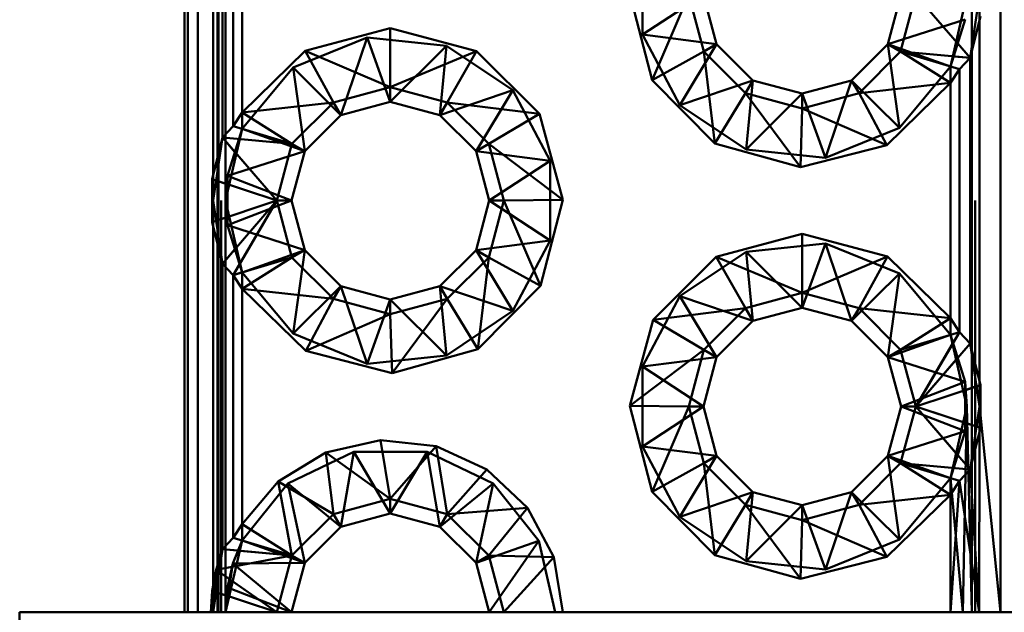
# Paper-space layout 'Layout1' of a CAD drawing. Extents: x -2 to 1033, y -36 to 596.
# Tile 65 of 127: x 350.129 to 351.324, y 495.738 to 496.458. Entities that reach past the tile are written whole.
import ezdxf

# ---------------------------------------------------------------- set-up
doc = ezdxf.new("R2010")
doc.units = 0
doc.linetypes.add('ACAD_ISO02W100', pattern=[15, 12, -3])
doc.layers.get('0').update_dxf_attribs({"linetype": 'CONTINUOUS'})
doc.layers.get('DEFPOINTS').update_dxf_attribs({"color": 132, "linetype": 'CONTINUOUS'})
doc.layers.add('SS_KOTY', color=3, linetype='CONTINUOUS', lineweight=25)
doc.layers.add('SS_ZEBRIKY', color=24, linetype='CONTINUOUS', lineweight=50)
doc.styles.add('ROMANS', font='romans.shx', dxfattribs={"width": 0.8})
doc.dimstyles.new('A-1_(2.5)_50AS', dxfattribs={"dimtxt": 2.5, "dimasz": 2, "dimexe": 1, "dimexo": 2, "dimgap": 0, "dimtad": 0, "dimdec": 1, "dimlfac": 50, "dimrnd": 1, "dimtxsty": 'ROMANS', "dimblk1": 'OBLIQUE', "dimblk2": 'OBLIQUE', "dimsah": 1, "dimcen": 2, "dimclrd": 256, "dimclre": 256, "dimclrt": 256, "dimadec": 1, "dimazin": 2, "dimtfac": 0.714286, "dimtdec": 1, "dimtmove": 0, "dimatfit": 3, "dimldrblk": 'OPEN', "dimfxl": 1, "dimtvp": 1.142857, "dimtfill": 1, "dimtolj": 1, "dimlwd": -1, "dimlwe": -1, "dimarcsym": 0})

# ---------------------------------------------------------------- blocks, each defined once
blk = doc.blocks.new('_Oblique')
at = {"color": 0, "linetype": 'ByBlock', "lineweight": -2}
blk.add_line((-0.5, -0.5), (0.5, 0.5), dxfattribs=at)
blk = doc.blocks.new('*D109')
at = {"layer": 'DEFPOINTS', "color": 0, "transparency": 16777216}
for p in [(339.8512, 514.9378), (358.5288, 514.9378), (358.5288, 488.7378)]:
    blk.add_point(p, dxfattribs=at)
at = {"layer": 'SS_KOTY', "transparency": 16777216}
for p, q in [((356.5288, 514.9378), (338.8512, 514.9378)), ((339.8512, 488.7378), (339.8512, 514.9378)), ((356.5288, 488.7378), (338.8512, 488.7378))]:
    blk.add_line(p, q, dxfattribs=at)
at = {"layer": 'SS_KOTY', "transparency": 16777216, "xscale": 2, "yscale": 2, "zscale": 2}
for p, rotation in [((339.8512, 514.9378), 90), ((339.8512, 488.7378), 270)]:
    blk.add_blockref('_Oblique', p, dxfattribs=dict(at, rotation=rotation))
at = {"layer": 'SS_KOTY', "transparency": 16777216, "insert": (336.9941, 501.8378), "char_height": 2.5, "attachment_point": 5, "rotation": 90, "style": 'ROMANS', "bg_fill": 3, "box_fill_scale": 1.1, "bg_fill_color": 256, "bg_fill_true_color": 13158600, "bg_fill_transparency": 0}
blk.add_mtext('\\A1;1310', dxfattribs=at)
blk = doc.blocks.new('_OPEN')
at = {"color": 0, "linetype": 'ByBlock'}
for p, q in [((-1, 0.16667), (0, 0)), ((0, 0), (-1, -0.16667)), ((0, 0), (-1, 0))]:
    blk.add_line(p, q, dxfattribs=at)

psp = doc.layouts.get("Layout1")

# ---------------------------------------------------------------- dimensions: what is measured, and where the dimension line sits
at = {"layer": 'SS_KOTY'}
dim = psp.add_linear_dim(base=(339.8512, 514.9378), p1=(358.5288, 488.7378), p2=(358.5288, 514.9378), angle=90, dimstyle='A-1_(2.5)_50AS', override={"dimtmove": 1}, dxfattribs=at)
dim.commit()
dim.dimension.update_dxf_attribs({"geometry": '*D109', "text_midpoint": (336.9941, 501.8378)})

# ---------------------------------------------------------------- next in the draw order: linework, layer by layer
at = {"layer": 'SS_ZEBRIKY', "color": 7, "linetype": 'Continuous', "ltscale": 0.25}
for p, q in [((350.3288, 503.7378), (350.3288, 495.7378)), ((350.333, 503.7378), (350.333, 495.7378)), ((350.3451, 503.7378), (350.3451, 495.7378)), ((351.3195, 495.7378), (351.3195, 503.7378)), ((350.3636, 496.2683), (350.3636, 496.7073)), ((350.3749, 496.6611), (350.3749, 496.3145)), ((350.388, 496.3281), (350.388, 496.6475)), ((350.3988, 496.6307), (350.3988, 496.3449)), ((350.8968, 496.3843), (350.8694, 496.4888)), ((350.941, 496.4878), (350.8968, 496.3843)), ((350.941, 496.4878), (350.9594, 496.4189)), ((350.9749, 496.4278), (350.9588, 496.4878)), ((351.1988, 496.4878), (351.1828, 496.4278)), ((351.1983, 496.4189), (351.2167, 496.4878)), ((351.2828, 496.4111), (351.2167, 496.4878)), ((351.2828, 496.4111), (351.2952, 496.4618)), ((351.2941, 496.4573), (351.2941, 496.0183)), ((350.4753, 496.4199), (350.5788, 496.4473)), ((350.5788, 496.4473), (350.6833, 496.4194)), ((350.5788, 496.4473), (350.5788, 496.3757)), ((350.9749, 496.4278), (350.9594, 496.4189)), ((351.0188, 496.3839), (350.9749, 496.4278)), ((351.1828, 496.4278), (351.1388, 496.3839)), ((351.1828, 496.4278), (351.1983, 496.4189)), ((350.3988, 496.3449), (350.4753, 496.4199)), ((350.4753, 496.4199), (350.5099, 496.3572)), ((350.4753, 496.4199), (350.5788, 496.3757)), ((350.5788, 496.3757), (350.6833, 496.4194)), ((350.6833, 496.4194), (350.6478, 496.3572)), ((350.6833, 496.4194), (350.7599, 496.3431)), ((350.9594, 496.4189), (350.8968, 496.3843)), ((350.9594, 496.4189), (350.9726, 496.3073)), ((351.0099, 496.3684), (350.9594, 496.4189)), ((351.1478, 496.3684), (351.1983, 496.4189)), ((351.2588, 496.3807), (351.1983, 496.4189)), ((351.2697, 496.3975), (351.1983, 496.4189)), ((351.2828, 496.4111), (351.1983, 496.4189)), ((351.2697, 496.3975), (351.2828, 496.4111)), ((351.2828, 496.0645), (351.2828, 496.4111)), ((351.2697, 496.3975), (351.2588, 496.3807)), ((351.2697, 496.0781), (351.2697, 496.3975)), ((350.9726, 496.3073), (350.8968, 496.3843)), ((351.0188, 496.3839), (351.0099, 496.3684)), ((351.0788, 496.3678), (351.0188, 496.3839)), ((351.1388, 496.3839), (351.0788, 496.3678)), ((351.1388, 496.3839), (351.1478, 496.3684)), ((351.2588, 496.3807), (351.1478, 496.3684)), ((351.2588, 496.3807), (351.1815, 496.3053)), ((351.2588, 496.0949), (351.2588, 496.3807)), ((350.5099, 496.3572), (350.5788, 496.3757)), ((350.5788, 496.3757), (350.6478, 496.3572)), ((350.5788, 496.3757), (350.5788, 496.3578)), ((351.0099, 496.3684), (350.9726, 496.3073)), ((351.0099, 496.3684), (351.0768, 496.2784)), ((351.0788, 496.3499), (351.0099, 496.3684)), ((351.1478, 496.3684), (351.0788, 496.3499)), ((351.0788, 496.3678), (351.0788, 496.3499)), ((351.1815, 496.3053), (351.1478, 496.3684)), ((350.3988, 496.3449), (350.5099, 496.3572)), ((350.4594, 496.3068), (350.5099, 496.3572)), ((350.5099, 496.3572), (350.5188, 496.3417)), ((350.5188, 496.3417), (350.5788, 496.3578)), ((350.5788, 496.3578), (350.6388, 496.3417)), ((350.6478, 496.3572), (350.6388, 496.3417)), ((350.6478, 496.3572), (350.6983, 496.3068)), ((350.7599, 496.3431), (350.6478, 496.3572)), ((350.388, 496.3281), (350.3988, 496.3449)), ((350.3988, 496.3449), (350.4594, 496.3068)), ((350.4749, 496.2978), (350.5188, 496.3417)), ((350.6388, 496.3417), (350.6828, 496.2978)), ((350.7599, 496.3431), (350.6983, 496.3068)), ((350.7599, 496.3431), (350.7883, 496.2388)), ((351.0788, 496.3499), (351.0768, 496.2784)), ((351.0788, 496.3499), (351.1815, 496.3053)), ((350.388, 496.3281), (350.3749, 496.3145)), ((350.388, 496.3281), (350.4594, 496.3068)), ((350.3749, 496.3145), (350.3625, 496.2639)), ((350.3749, 496.3145), (350.441, 496.2378)), ((350.3749, 496.3145), (350.4594, 496.3068)), ((350.4594, 496.3068), (350.441, 496.2378)), ((350.4594, 496.3068), (350.4749, 496.2978)), ((350.6983, 496.3068), (350.6828, 496.2978)), ((350.7167, 496.2378), (350.6983, 496.3068)), ((350.7883, 496.2388), (350.6983, 496.3068)), ((351.0768, 496.2784), (350.9726, 496.3073)), ((351.1815, 496.3053), (351.0768, 496.2784)), ((350.4588, 496.2378), (350.4749, 496.2978)), ((350.6828, 496.2978), (350.6988, 496.2378)), ((350.3625, 496.2639), (350.441, 496.2378)), ((350.3625, 496.2639), (350.3625, 496.2118)), ((350.3625, 496.2118), (350.441, 496.2378)), ((350.441, 496.2378), (350.3749, 496.1611)), ((350.441, 496.2378), (350.388, 496.1475)), ((350.441, 496.2378), (350.4594, 496.1689)), ((350.441, 496.2378), (350.4588, 496.2378)), ((350.4749, 496.1778), (350.4588, 496.2378)), ((350.6988, 496.2378), (350.6828, 496.1778)), ((350.6983, 496.1689), (350.7167, 496.2378)), ((350.6988, 496.2378), (350.7167, 496.2378)), ((350.7167, 496.2378), (350.7883, 496.2388)), ((350.7167, 496.2378), (350.7609, 496.1343)), ((350.7883, 496.2388), (350.7609, 496.1343)), ((350.3625, 496.2118), (350.3749, 496.1611)), ((350.3636, 495.7698), (350.3636, 496.2073)), ((350.9744, 496.1694), (351.0788, 496.1973)), ((351.0788, 496.1973), (351.1824, 496.1699)), ((351.0788, 496.1973), (351.0788, 496.1257)), ((350.4749, 496.1778), (350.4594, 496.1689)), ((350.5188, 496.1339), (350.4749, 496.1778)), ((350.6828, 496.1778), (350.6388, 496.1339)), ((350.6828, 496.1778), (350.6983, 496.1689)), ((350.4594, 496.1689), (350.388, 496.1475)), ((350.4594, 496.1689), (350.3988, 496.1307)), ((350.4594, 496.1689), (350.5099, 496.1184)), ((350.6478, 496.1184), (350.6983, 496.1689)), ((350.6983, 496.1689), (350.685, 496.0573)), ((350.6983, 496.1689), (350.7609, 496.1343)), ((350.8978, 496.0931), (350.9744, 496.1694)), ((350.9744, 496.1694), (351.0099, 496.1072)), ((350.9744, 496.1694), (351.0788, 496.1257)), ((351.1824, 496.1699), (351.0788, 496.1257)), ((351.1478, 496.1072), (351.1824, 496.1699)), ((351.1824, 496.1699), (351.2588, 496.0949)), ((350.3749, 496.1611), (350.388, 496.1475)), ((350.3749, 496.1611), (350.3749, 495.8145)), ((350.388, 496.1475), (350.3988, 496.1307)), ((350.388, 495.8281), (350.388, 496.1475)), ((350.4762, 496.0553), (350.3988, 496.1307)), ((350.5099, 496.1184), (350.3988, 496.1307)), ((350.3988, 496.1307), (350.3988, 495.8449)), ((350.5188, 496.1339), (350.5099, 496.1184)), ((350.5788, 496.1178), (350.5188, 496.1339)), ((350.6388, 496.1339), (350.5788, 496.1178)), ((350.6388, 496.1339), (350.6478, 496.1184)), ((350.7609, 496.1343), (350.685, 496.0573)), ((350.5099, 496.1184), (350.4762, 496.0553)), ((350.5099, 496.1184), (350.5788, 496.0999)), ((350.5788, 496.0999), (350.6478, 496.1184)), ((350.5788, 496.1178), (350.5788, 496.0999)), ((350.6478, 496.1184), (350.5809, 496.0284)), ((350.6478, 496.1184), (350.685, 496.0573)), ((351.0788, 496.1257), (351.0099, 496.1072)), ((351.0788, 496.1257), (351.1478, 496.1072)), ((351.0788, 496.1257), (351.0788, 496.1078)), ((350.8978, 496.0931), (351.0099, 496.1072)), ((351.0099, 496.1072), (350.9594, 496.0568)), ((351.0099, 496.1072), (351.0188, 496.0917)), ((351.0188, 496.0917), (351.0788, 496.1078)), ((351.0788, 496.1078), (351.1388, 496.0917)), ((351.1478, 496.1072), (351.1388, 496.0917)), ((351.1983, 496.0568), (351.1478, 496.1072)), ((351.1478, 496.1072), (351.2588, 496.0949)), ((350.4762, 496.0553), (350.5788, 496.0999)), ((350.5788, 496.0999), (350.5809, 496.0284)), ((350.8694, 495.9888), (350.8978, 496.0931)), ((350.8978, 496.0931), (350.9594, 496.0568)), ((350.9749, 496.0478), (351.0188, 496.0917)), ((351.1388, 496.0917), (351.1828, 496.0478)), ((351.1983, 496.0568), (351.2588, 496.0949)), ((351.2697, 496.0781), (351.2588, 496.0949)), ((351.1983, 496.0568), (351.2697, 496.0781)), ((351.2167, 495.9878), (351.2697, 496.0781)), ((351.2828, 496.0645), (351.2697, 496.0781)), ((350.5809, 496.0284), (350.4762, 496.0553)), ((350.685, 496.0573), (350.5809, 496.0284)), ((350.8694, 495.9888), (350.9594, 496.0568)), ((350.9594, 496.0568), (350.941, 495.9878)), ((350.9749, 496.0478), (350.9594, 496.0568)), ((351.1983, 496.0568), (351.1828, 496.0478)), ((351.2167, 495.9878), (351.1983, 496.0568)), ((351.2167, 495.9878), (351.2828, 496.0645)), ((351.2952, 496.0139), (351.2828, 496.0645)), ((350.9588, 495.9878), (350.9749, 496.0478)), ((351.1828, 496.0478), (351.1988, 495.9878)), ((351.2167, 495.9878), (351.2952, 496.0139)), ((351.2952, 495.9618), (351.2952, 496.0139)), ((350.8968, 495.8843), (350.8694, 495.9888)), ((350.8694, 495.9888), (350.941, 495.9878)), ((350.941, 495.9878), (350.8968, 495.8843)), ((350.941, 495.9878), (350.9594, 495.9189)), ((350.9588, 495.9878), (350.941, 495.9878)), ((350.9749, 495.9278), (350.9588, 495.9878)), ((351.1988, 495.9878), (351.1828, 495.9278)), ((351.1983, 495.9189), (351.2167, 495.9878)), ((351.2167, 495.9878), (351.1988, 495.9878)), ((351.2828, 495.9111), (351.2167, 495.9878)), ((351.2167, 495.9878), (351.2952, 495.9618)), ((351.2952, 495.9771), (351.3195, 495.7378)), ((351.2828, 495.9111), (351.2952, 495.9618)), ((350.5006, 495.9321), (350.5669, 495.9469)), ((350.5669, 495.9469), (350.5788, 495.8757)), ((350.5669, 495.9469), (350.6344, 495.9398)), ((351.2938, 495.7378), (351.2941, 495.9572)), ((350.5788, 495.8757), (350.6344, 495.9398)), ((350.6344, 495.9398), (350.6478, 495.8572)), ((350.6344, 495.9398), (350.6961, 495.9114)), ((350.4426, 495.8969), (350.5006, 495.9321)), ((350.5006, 495.9321), (350.5099, 495.8572)), ((350.5006, 495.9321), (350.5788, 495.8757)), ((350.9749, 495.9278), (350.9594, 495.9189)), ((351.0188, 495.8839), (350.9749, 495.9278)), ((351.1828, 495.9278), (351.1388, 495.8839)), ((351.1983, 495.9189), (351.1828, 495.9278)), ((350.6961, 495.9114), (350.6478, 495.8572)), ((350.6961, 495.9114), (350.7454, 495.8648)), ((350.8968, 495.8843), (350.9594, 495.9189)), ((350.9594, 495.9189), (350.9726, 495.8073)), ((350.9594, 495.9189), (351.0099, 495.8684)), ((351.1478, 495.8684), (351.1983, 495.9189)), ((351.2588, 495.8807), (351.1983, 495.9189)), ((351.2697, 495.8975), (351.1983, 495.9189)), ((351.1983, 495.9189), (351.2828, 495.9111)), ((351.2697, 495.8975), (351.2828, 495.9111)), ((351.2938, 495.7378), (351.2828, 495.9111)), ((350.3988, 495.8449), (350.4426, 495.8969)), ((350.4594, 495.8068), (350.4426, 495.8969)), ((350.4426, 495.8969), (350.5099, 495.8572)), ((351.2588, 495.8807), (351.2697, 495.8975)), ((351.2588, 495.7378), (351.2697, 495.8975)), ((351.2697, 495.8975), (351.2938, 495.7378)), ((350.5099, 495.8572), (350.5788, 495.8757)), ((350.5788, 495.8757), (350.6478, 495.8572)), ((350.5788, 495.8757), (350.5788, 495.8578)), ((350.9726, 495.8073), (350.8968, 495.8843)), ((351.0188, 495.8839), (351.0099, 495.8684)), ((351.0788, 495.8678), (351.0188, 495.8839)), ((351.1388, 495.8839), (351.0788, 495.8678)), ((351.1388, 495.8839), (351.1478, 495.8684)), ((351.1478, 495.8684), (351.2588, 495.8807)), ((351.2588, 495.8807), (351.1815, 495.8053)), ((351.2588, 495.7378), (351.2588, 495.8807)), ((350.6478, 495.8572), (350.7454, 495.8648)), ((350.7454, 495.8648), (350.6983, 495.8068)), ((350.7454, 495.8648), (350.7773, 495.8048)), ((350.9726, 495.8073), (351.0099, 495.8684)), ((351.0099, 495.8684), (351.0768, 495.7784)), ((351.0099, 495.8684), (351.0788, 495.8499)), ((351.0788, 495.8499), (351.1478, 495.8684)), ((351.0788, 495.8678), (351.0788, 495.8499)), ((351.1815, 495.8053), (351.1478, 495.8684)), ((350.4594, 495.8068), (350.5099, 495.8572)), ((350.5099, 495.8572), (350.5188, 495.8417)), ((350.5188, 495.8417), (350.5788, 495.8578)), ((350.5788, 495.8578), (350.6388, 495.8417)), ((350.6478, 495.8572), (350.6388, 495.8417)), ((350.6478, 495.8572), (350.6983, 495.8068)), ((350.388, 495.8281), (350.3988, 495.8449)), ((350.4594, 495.8068), (350.3988, 495.8449)), ((350.4749, 495.7978), (350.5188, 495.8417)), ((350.6388, 495.8417), (350.6828, 495.7978)), ((351.0768, 495.7784), (351.0788, 495.8499)), ((351.0788, 495.8499), (351.1815, 495.8053)), ((350.388, 495.8281), (350.3749, 495.8145)), ((350.388, 495.8281), (350.4594, 495.8068)), ((350.3749, 495.8145), (350.3672, 495.7896)), ((350.3672, 495.7896), (350.4594, 495.8068)), ((350.3749, 495.8145), (350.4594, 495.8068)), ((350.441, 495.7378), (350.4594, 495.8068)), ((350.4594, 495.8068), (350.4749, 495.7978)), ((350.6983, 495.8068), (350.6828, 495.7978)), ((350.6983, 495.8068), (350.7167, 495.7378)), ((350.7773, 495.8048), (350.6983, 495.8068)), ((350.7773, 495.8048), (350.7167, 495.7378)), ((350.7773, 495.8048), (350.7883, 495.7378)), ((351.0768, 495.7784), (350.9726, 495.8073)), ((351.1815, 495.8053), (351.0768, 495.7784)), ((350.4588, 495.7378), (350.4749, 495.7978)), ((350.6828, 495.7978), (350.6988, 495.7378)), ((350.3672, 495.7896), (350.3625, 495.7639)), ((350.3672, 495.7896), (350.441, 495.7378)), ((350.3625, 495.7639), (350.361, 495.7378)), ((350.3625, 495.7639), (350.441, 495.7378))]:
    psp.add_line(p, q, dxfattribs=at)
at = {"layer": 'SS_ZEBRIKY', "color": 3, "linetype": 'ACAD_ISO02W100', "ltscale": 0.25}
for p, q in [((350.3688, 495.7378), (350.3688, 503.7378)), ((350.37, 495.7378), (350.37, 503.7378)), ((350.3734, 503.7378), (350.3734, 495.7378)), ((350.3788, 495.7378), (350.3788, 503.7378)), ((351.2848, 495.7378), (351.2848, 503.7378)), ((351.2888, 503.7378), (351.2888, 495.7378)), ((351.2788, 503.4878), (351.2788, 495.9878)), ((350.8848, 496.4394), (350.8848, 496.5363)), ((351.2941, 496.5183), (351.2941, 496.4573)), ((350.9588, 496.4878), (350.8848, 496.4394)), ((351.2788, 496.4878), (351.2588, 496.4006)), ((351.2941, 496.4878), (351.2828, 496.4111)), ((351.1828, 496.4278), (351.2766, 496.4579)), ((351.2588, 496.4006), (351.2766, 496.4579)), ((350.9303, 496.3539), (350.8848, 496.4394)), ((350.8848, 496.4394), (350.9749, 496.4278)), ((350.4609, 496.3994), (350.5507, 496.4358)), ((350.5507, 496.4358), (350.5188, 496.3417)), ((350.5507, 496.4358), (350.5788, 496.3578)), ((350.5507, 496.4358), (350.647, 496.4258)), ((350.647, 496.4258), (350.5788, 496.3578)), ((350.647, 496.4258), (350.6388, 496.3417)), ((350.647, 496.4258), (350.7274, 496.3718)), ((350.9749, 496.4278), (350.9303, 496.3539)), ((351.1968, 496.3263), (351.1828, 496.4278)), ((351.2588, 496.4006), (351.1828, 496.4278)), ((351.2676, 496.4288), (351.2658, 496.4309)), ((351.2828, 496.4111), (351.2676, 496.4288)), ((351.2627, 496.413), (351.2617, 496.4131)), ((351.2828, 496.4111), (351.2627, 496.413)), ((351.2697, 496.3975), (351.2589, 496.4008)), ((350.3988, 496.325), (350.4609, 496.3994)), ((350.4609, 496.3994), (350.4749, 496.2978)), ((350.4609, 496.3994), (350.5188, 496.3417)), ((351.2588, 496.4006), (351.1968, 496.3263)), ((351.2588, 496.3807), (351.2588, 496.4006)), ((351.0188, 496.3839), (350.9303, 496.3539)), ((351.0188, 496.3839), (351.0107, 496.2998)), ((351.1388, 496.3839), (351.107, 496.2898)), ((351.1968, 496.3263), (351.1388, 496.3839)), ((350.7274, 496.3718), (350.6388, 496.3417)), ((350.7274, 496.3718), (350.6828, 496.2978)), ((350.7274, 496.3718), (350.7729, 496.2863)), ((351.0788, 496.3678), (351.0107, 496.2998)), ((351.0788, 496.3678), (351.107, 496.2898)), ((351.0107, 496.2998), (350.9303, 496.3539)), ((350.3988, 496.3449), (350.3988, 496.325)), ((350.3788, 496.2378), (350.3988, 496.325)), ((350.3988, 496.325), (350.3811, 496.2678)), ((350.388, 496.3281), (350.3988, 496.3249)), ((350.3988, 496.325), (350.4749, 496.2978)), ((350.3988, 496.3249), (350.4594, 496.3068)), ((351.1968, 496.3263), (351.107, 496.2898)), ((350.3636, 496.2378), (350.3749, 496.3145)), ((350.3749, 496.3145), (350.3901, 496.2968)), ((350.395, 496.3127), (350.396, 496.3126)), ((350.3811, 496.2678), (350.4749, 496.2978)), ((350.3901, 496.2968), (350.3919, 496.2948)), ((350.3919, 496.2948), (350.441, 496.2378)), ((350.7729, 496.2863), (350.6828, 496.2978)), ((351.107, 496.2898), (351.0107, 496.2998)), ((350.6988, 496.2378), (350.7729, 496.2863)), ((350.7729, 496.2863), (350.7729, 496.1894)), ((350.3625, 496.2639), (350.3636, 496.2378)), ((350.3625, 496.2639), (350.3672, 496.2623)), ((350.3636, 496.2073), (350.3636, 496.2683)), ((350.3672, 496.2623), (350.3804, 496.258)), ((350.3811, 496.2678), (350.3788, 496.2378)), ((350.3804, 496.258), (350.3832, 496.257)), ((350.3811, 496.2678), (350.4588, 496.2378)), ((350.3811, 496.2678), (350.3811, 496.2079)), ((350.3625, 496.2118), (350.3636, 496.2378)), ((350.3749, 496.1611), (350.3636, 496.2378)), ((350.3788, 496.2378), (350.3811, 496.2079)), ((350.3988, 496.1506), (350.3788, 496.2378)), ((350.3811, 496.2079), (350.4588, 496.2378)), ((350.441, 496.2378), (350.3919, 496.1809)), ((350.441, 496.2378), (350.3963, 496.1617)), ((350.6988, 496.2378), (350.7729, 496.1894)), ((350.3625, 496.2118), (350.3672, 496.2133)), ((350.3672, 496.2133), (350.3804, 496.2177)), ((350.3811, 496.2079), (350.3988, 496.1506)), ((350.3811, 496.2079), (350.4749, 496.1778)), ((350.6828, 496.1778), (350.7729, 496.1894)), ((350.7729, 496.1894), (350.7274, 496.1039)), ((351.0107, 496.1758), (351.107, 496.1858)), ((351.107, 496.1858), (351.0788, 496.1078)), ((351.107, 496.1858), (351.1388, 496.0917)), ((351.107, 496.1858), (351.1968, 496.1494)), ((350.3901, 496.1788), (350.3749, 496.1611)), ((350.3919, 496.1809), (350.3901, 496.1788)), ((350.4749, 496.1778), (350.3988, 496.1506)), ((350.4749, 496.1778), (350.4609, 496.0763)), ((350.6828, 496.1778), (350.7274, 496.1039)), ((350.9303, 496.1218), (351.0107, 496.1758)), ((351.0107, 496.1758), (351.0188, 496.0917)), ((351.0107, 496.1758), (351.0788, 496.1078)), ((350.3963, 496.1617), (350.3957, 496.1607)), ((350.3957, 496.1607), (350.388, 496.1475)), ((350.3988, 496.1508), (350.388, 496.1475)), ((350.4609, 496.0763), (350.3988, 496.1506)), ((350.3988, 496.1506), (350.3988, 496.1307)), ((351.1388, 496.0917), (351.1968, 496.1494)), ((351.1828, 496.0478), (351.1968, 496.1494)), ((351.1968, 496.1494), (351.2588, 496.075)), ((350.5188, 496.1339), (350.4609, 496.0763)), ((350.5188, 496.1339), (350.5507, 496.0398)), ((350.6388, 496.1339), (350.647, 496.0498)), ((350.6388, 496.1339), (350.7274, 496.1039)), ((350.5788, 496.1178), (350.5507, 496.0398)), ((350.5788, 496.1178), (350.647, 496.0498)), ((350.8848, 496.0363), (350.9303, 496.1218)), ((350.9303, 496.1218), (350.9749, 496.0478)), ((350.9303, 496.1218), (351.0188, 496.0917)), ((350.7274, 496.1039), (350.647, 496.0498)), ((351.2588, 496.075), (351.2588, 496.0949)), ((351.2589, 496.0749), (351.2697, 496.0781)), ((351.262, 496.0649), (351.2697, 496.0781)), ((350.5507, 496.0398), (350.4609, 496.0763)), ((351.1828, 496.0478), (351.2588, 496.075)), ((351.2588, 496.075), (351.2788, 495.9878)), ((351.2766, 496.0178), (351.2588, 496.075)), ((351.2167, 495.9878), (351.2614, 496.0639)), ((351.2614, 496.0639), (351.262, 496.0649)), ((351.2676, 496.0468), (351.2828, 496.0645)), ((351.2828, 496.0645), (351.2941, 495.9878)), ((350.647, 496.0498), (350.5507, 496.0398)), ((350.8848, 496.0363), (350.9749, 496.0478)), ((351.2766, 496.0178), (351.1828, 496.0478)), ((351.2167, 495.9878), (351.2658, 496.0448)), ((351.2658, 496.0448), (351.2676, 496.0468)), ((350.8848, 496.0363), (350.9588, 495.9878)), ((350.8848, 495.9394), (350.8848, 496.0363)), ((351.2941, 496.0183), (351.2941, 495.9878)), ((351.1988, 495.9878), (351.2766, 496.0178)), ((351.2744, 496.007), (351.2773, 496.008)), ((351.2788, 495.9878), (351.2766, 496.0178)), ((351.2766, 495.9579), (351.2766, 496.0178)), ((351.2773, 496.008), (351.2905, 496.0123)), ((351.2905, 496.0123), (351.2952, 496.0139)), ((351.2941, 495.9878), (351.2952, 496.0139)), ((350.9588, 495.9878), (350.8848, 495.9394)), ((351.2766, 495.9579), (351.1988, 495.9878)), ((351.2658, 495.9309), (351.2167, 495.9878)), ((351.2167, 495.9878), (351.2744, 495.9686)), ((351.2788, 495.9878), (351.2588, 495.9006)), ((351.2738, 495.7378), (351.2788, 495.9878)), ((351.2766, 495.9579), (351.2788, 495.9878)), ((351.2788, 495.9878), (351.2848, 495.7378)), ((351.2941, 495.9878), (351.2828, 495.9111)), ((351.2941, 495.9878), (351.2952, 495.9618)), ((351.2941, 495.9878), (351.2952, 495.9771)), ((351.2941, 495.9572), (351.2941, 495.9878)), ((351.2773, 495.9677), (351.2905, 495.9633)), ((351.2905, 495.9633), (351.2952, 495.9618)), ((351.1828, 495.9278), (351.2766, 495.9579)), ((351.2588, 495.9006), (351.2766, 495.9579)), ((350.9303, 495.8539), (350.8848, 495.9394)), ((350.9749, 495.9278), (350.8848, 495.9394)), ((350.4544, 495.8944), (350.5346, 495.9329)), ((350.5346, 495.9329), (350.5188, 495.8417)), ((350.5346, 495.9329), (350.5788, 495.8578)), ((350.5346, 495.9329), (350.6236, 495.9328)), ((350.6236, 495.9328), (350.5788, 495.8578)), ((350.6236, 495.9328), (350.6388, 495.8417)), ((350.6236, 495.9328), (350.7037, 495.8941)), ((350.9749, 495.9278), (350.9303, 495.8539)), ((351.1828, 495.9278), (351.1968, 495.8263)), ((351.2588, 495.9006), (351.1828, 495.9278)), ((351.2676, 495.9288), (351.2658, 495.9309)), ((351.2828, 495.9111), (351.2676, 495.9288)), ((351.2589, 495.9008), (351.1983, 495.9189)), ((351.2617, 495.9131), (351.2627, 495.913)), ((351.2588, 495.9006), (351.1968, 495.8263)), ((351.2738, 495.7378), (351.2588, 495.9006)), ((351.2588, 495.8807), (351.2588, 495.9006)), ((351.2697, 495.8975), (351.2589, 495.9008)), ((350.3988, 495.825), (350.4544, 495.8944)), ((350.4544, 495.8944), (350.4749, 495.7978)), ((350.4544, 495.8944), (350.5188, 495.8417)), ((350.7037, 495.8941), (350.6388, 495.8417)), ((350.7037, 495.8941), (350.6828, 495.7978)), ((350.7037, 495.8941), (350.7591, 495.8245)), ((351.0188, 495.8839), (350.9303, 495.8539)), ((351.0188, 495.8839), (351.0107, 495.7998)), ((351.107, 495.7898), (351.1388, 495.8839)), ((351.1388, 495.8839), (351.1968, 495.8263)), ((351.0107, 495.7998), (351.0788, 495.8678)), ((351.0788, 495.8678), (351.107, 495.7898)), ((351.0107, 495.7998), (350.9303, 495.8539)), ((350.3988, 495.8449), (350.3988, 495.825)), ((350.388, 495.8281), (350.3988, 495.8249)), ((350.3788, 495.7378), (350.3988, 495.825)), ((350.3988, 495.825), (350.3878, 495.7971)), ((350.3988, 495.825), (350.4749, 495.7978)), ((350.7591, 495.8245), (350.6828, 495.7978)), ((350.7591, 495.8245), (350.6988, 495.7378)), ((350.7591, 495.8245), (350.7788, 495.7378)), ((351.1968, 495.8263), (351.107, 495.7898)), ((350.3636, 495.7378), (350.3749, 495.8145)), ((350.3749, 495.8145), (350.394, 495.8128)), ((350.394, 495.8128), (350.396, 495.8126)), ((350.396, 495.8126), (350.4594, 495.8068)), ((350.3878, 495.7971), (350.3788, 495.7378)), ((350.3878, 495.7971), (350.3811, 495.7678)), ((350.3869, 495.7933), (350.3918, 495.7941)), ((350.3878, 495.7971), (350.4749, 495.7978)), ((350.3878, 495.7971), (350.4588, 495.7378)), ((351.107, 495.7898), (351.0107, 495.7998)), ((350.3672, 495.7896), (350.3636, 495.7378)), ((350.3672, 495.7896), (350.3713, 495.7903)), ((350.3672, 495.7896), (350.3709, 495.787)), ((350.3709, 495.787), (350.3835, 495.7781)), ((350.3636, 495.7378), (350.3636, 495.7698)), ((350.3811, 495.7678), (350.3788, 495.7378)), ((350.3811, 495.7678), (350.4588, 495.7378)), ((350.3835, 495.7781), (350.3875, 495.7754)), ((350.3875, 495.7754), (350.441, 495.7378)), ((350.3625, 495.7639), (350.3636, 495.7378)), ((350.3625, 495.7639), (350.3672, 495.7623)), ((350.3672, 495.7623), (350.3804, 495.758)), ((350.3804, 495.758), (350.3832, 495.757))]:
    psp.add_line(p, q, dxfattribs=at)
at = {"layer": 'SS_ZEBRIKY', "color": 1, "linetype": 'Continuous', "ltscale": 0.25}
for p, q in [((351.5288, 495.7378), (350.1288, 495.7378)), ((350.1288, 495.7378), (350.1288, 494.3378))]:
    psp.add_line(p, q, dxfattribs=at)

doc.saveas('drawing.dxf')
